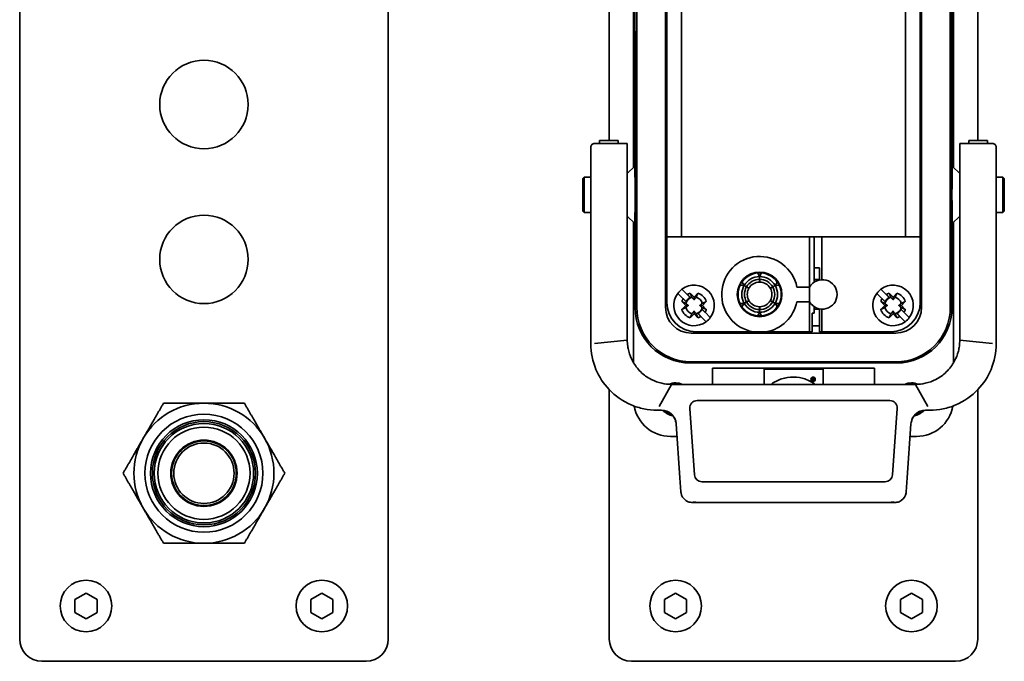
# Model space of a CAD drawing. Header units: millimetres. Extents: x 0 to 5940, y 0 to 4200.
# Tile 22 of 26: x 4699 to 4832, y 2491 to 2578. Entities that reach past the tile are written whole.
import ezdxf

# ---------------------------------------------------------------- set-up
doc = ezdxf.new("R2010")
doc.units = ezdxf.units.MM
doc.header["$LTSCALE"] = 10
doc.layers.add('Spigoli visibili(ISO)', color=7, linetype='Continuous', lineweight=35)

msp = doc.modelspace()

# ---------------------------------------------------------------- linework, layer by layer
at = {"layer": 'Spigoli visibili(ISO)'}
for p, q in [((4698.606, 2493.822), (4698.606, 2632.822)), ((4748.606, 2632.822), (4748.606, 2493.822)), ((4782.331, 2616.822), (4782.331, 2538.822)), ((4786.231, 2616.822), (4786.231, 2538.822)), ((4820.981, 2538.822), (4820.981, 2616.822)), ((4824.881, 2538.822), (4824.881, 2616.822)), ((4825.106, 2616.872), (4825.106, 2538.773)), ((4786.406, 2607.272), (4786.406, 2548.372)), ((4788.406, 2607.272), (4788.406, 2548.372)), ((4818.806, 2548.372), (4818.806, 2607.272)), ((4820.806, 2607.272), (4820.806, 2548.372)), ((4781.906, 2557.819), (4781.906, 2597.826)), ((4825.306, 2597.826), (4825.306, 2557.819)), ((4778.606, 2561.448), (4778.606, 2594.196)), ((4828.606, 2594.196), (4828.606, 2561.448)), ((4782.052, 2579.447), (4782.052, 2576.197)), ((4782.052, 2576.197), (4782.106, 2576.197)), ((4782.106, 2576.197), (4782.106, 2538.773)), ((4782.106, 2576.197), (4782.331, 2576.197)), ((4777.299, 2561.448), (4777.299, 2561.444)), ((4779.799, 2561.448), (4777.299, 2561.448)), ((4777.299, 2561.444), (4777.299, 2561.127)), ((4777.299, 2561.127), (4777.299, 2561.036)), ((4779.799, 2561.448), (4779.799, 2561.444)), ((4779.799, 2561.444), (4779.799, 2561.127)), ((4779.799, 2561.127), (4779.799, 2561.036)), ((4827.41, 2561.448), (4827.41, 2561.444)), ((4829.91, 2561.448), (4827.41, 2561.448)), ((4827.41, 2561.444), (4827.41, 2561.127)), ((4827.41, 2561.127), (4827.41, 2561.036)), ((4829.91, 2561.448), (4829.91, 2561.444)), ((4829.91, 2561.444), (4829.91, 2561.127)), ((4829.91, 2561.127), (4829.91, 2561.036)), ((4776.106, 2558.072), (4776.106, 2560.536)), ((4776.606, 2561.036), (4781.049, 2561.036)), ((4781.049, 2558.072), (4781.049, 2561.036)), ((4826.163, 2561.036), (4830.606, 2561.036)), ((4826.163, 2561.036), (4826.163, 2558.072)), ((4831.106, 2560.536), (4831.106, 2558.072)), ((4776.106, 2558.072), (4776.106, 2551.478)), ((4781.049, 2558.072), (4781.049, 2551.478)), ((4781.049, 2556.962), (4782.059, 2557.972)), ((4826.163, 2556.962), (4825.153, 2557.972)), ((4826.163, 2551.478), (4826.163, 2558.072)), ((4831.106, 2551.478), (4831.106, 2558.072)), ((4775.006, 2556.272), (4775.206, 2556.472)), ((4775.006, 2556.272), (4775.006, 2551.872)), ((4775.206, 2556.472), (4775.206, 2551.672)), ((4776.106, 2556.472), (4775.206, 2556.472)), ((4832.006, 2556.472), (4831.106, 2556.472)), ((4832.006, 2556.472), (4832.006, 2551.672)), ((4832.206, 2556.272), (4832.006, 2556.472)), ((4832.206, 2556.272), (4832.206, 2551.872)), ((4775.006, 2551.872), (4775.206, 2551.672)), ((4832.206, 2551.872), (4832.006, 2551.672)), ((4776.106, 2551.672), (4775.206, 2551.672)), ((4776.106, 2550.789), (4776.106, 2551.478)), ((4776.106, 2550.789), (4776.106, 2534.067)), ((4781.049, 2550.651), (4781.049, 2551.478)), ((4781.049, 2551.182), (4782.059, 2550.172)), ((4781.049, 2550.651), (4781.049, 2534.372)), ((4826.163, 2551.182), (4825.153, 2550.172)), ((4826.163, 2551.478), (4826.163, 2550.651)), ((4826.163, 2534.372), (4826.163, 2550.651)), ((4832.006, 2551.672), (4831.106, 2551.672)), ((4831.106, 2551.478), (4831.106, 2550.789)), ((4831.106, 2534.067), (4831.106, 2550.789)), ((4781.906, 2538.308), (4781.906, 2550.326)), ((4825.306, 2550.326), (4825.306, 2538.308)), ((4805.785, 2548.372), (4786.406, 2548.372)), ((4786.406, 2539.497), (4786.406, 2548.372)), ((4805.785, 2541.572), (4805.785, 2548.372)), ((4806.397, 2548.372), (4805.785, 2548.372)), ((4806.397, 2548.372), (4806.406, 2548.372)), ((4806.406, 2542.235), (4806.406, 2548.372)), ((4806.643, 2548.372), (4806.406, 2548.372)), ((4807.442, 2548.372), (4806.643, 2548.372)), ((4807.442, 2542.571), (4807.442, 2548.372)), ((4820.806, 2548.372), (4807.442, 2548.372)), ((4820.806, 2539.497), (4820.806, 2548.372)), ((4806.643, 2544.172), (4806.406, 2544.172)), ((4807.143, 2544.172), (4806.643, 2544.172)), ((4807.143, 2544.172), (4807.143, 2542.537)), ((4799.005, 2542.623), (4799.006, 2542.997)), ((4799.006, 2542.997), (4799.007, 2542.623)), ((4807.143, 2542.572), (4806.406, 2542.572)), ((4788.465, 2541.279), (4789.184, 2540.56)), ((4796.906, 2541.785), (4797.231, 2541.598)), ((4797.23, 2541.597), (4796.906, 2541.785)), ((4801.106, 2541.785), (4800.782, 2541.597)), ((4800.782, 2541.598), (4801.106, 2541.785)), ((4804.535, 2541.572), (4804.058, 2541.572)), ((4805.785, 2541.572), (4804.535, 2541.572)), ((4805.785, 2541.572), (4805.785, 2539.572)), ((4815.465, 2541.279), (4816.184, 2540.56)), ((4788.619, 2539.994), (4787.899, 2540.713)), ((4789.571, 2540.739), (4790.106, 2540.204)), ((4790.106, 2540.204), (4790.641, 2540.739)), ((4790.106, 2540.204), (4790.106, 2539.854)), ((4815.619, 2539.994), (4814.899, 2540.713)), ((4816.571, 2540.739), (4817.106, 2540.204)), ((4817.106, 2540.204), (4817.641, 2540.739)), ((4817.106, 2540.204), (4817.106, 2539.854)), ((4788.975, 2539.072), (4788.44, 2539.607)), ((4788.44, 2538.537), (4788.975, 2539.072)), ((4789.325, 2539.072), (4788.975, 2539.072)), ((4790.888, 2539.072), (4791.238, 2539.072)), ((4791.772, 2539.607), (4791.238, 2539.072)), ((4791.238, 2539.072), (4791.772, 2538.537)), ((4796.906, 2539.36), (4797.23, 2539.548)), ((4797.231, 2539.547), (4796.906, 2539.36)), ((4799.006, 2538.147), (4799.005, 2538.522)), ((4799.007, 2538.522), (4799.006, 2538.147)), ((4800.782, 2539.548), (4801.106, 2539.36)), ((4801.106, 2539.36), (4800.782, 2539.547)), ((4804.535, 2539.572), (4804.058, 2539.572)), ((4805.785, 2539.572), (4804.535, 2539.572)), ((4805.785, 2535.497), (4805.785, 2539.572)), ((4806.406, 2538.022), (4806.406, 2538.909)), ((4807.143, 2538.572), (4806.406, 2538.572)), ((4807.143, 2538.608), (4807.143, 2535.497)), ((4807.442, 2535.497), (4807.442, 2538.574)), ((4815.975, 2539.072), (4815.44, 2539.607)), ((4815.44, 2538.537), (4815.975, 2539.072)), ((4816.325, 2539.072), (4815.975, 2539.072)), ((4817.888, 2539.072), (4818.238, 2539.072)), ((4818.772, 2539.607), (4818.238, 2539.072)), ((4818.238, 2539.072), (4818.772, 2538.537)), ((4781.906, 2538.308), (4781.906, 2538.3)), ((4781.906, 2533.328), (4781.906, 2538.3)), ((4790.106, 2537.941), (4789.571, 2537.406)), ((4790.106, 2537.941), (4790.106, 2538.291)), ((4790.641, 2537.406), (4790.106, 2537.941)), ((4791.747, 2536.866), (4791.028, 2537.585)), ((4791.594, 2538.151), (4792.313, 2537.431)), ((4806.156, 2535.497), (4806.156, 2538.022)), ((4806.397, 2538.022), (4806.156, 2538.022)), ((4806.397, 2538.022), (4806.406, 2538.022)), ((4817.106, 2537.941), (4816.571, 2537.406)), ((4817.106, 2537.941), (4817.106, 2538.291)), ((4817.641, 2537.406), (4817.106, 2537.941)), ((4818.747, 2536.866), (4818.028, 2537.585)), ((4818.594, 2538.151), (4819.313, 2537.431)), ((4825.306, 2538.3), (4825.306, 2538.308)), ((4825.306, 2538.3), (4825.306, 2533.328)), ((4807.143, 2536.322), (4806.156, 2536.322)), ((4789.731, 2535.322), (4817.481, 2535.322)), ((4790.406, 2535.497), (4798.13, 2535.497)), ((4798.13, 2535.497), (4799.882, 2535.497)), ((4799.882, 2535.497), (4805.785, 2535.497)), ((4805.785, 2535.497), (4806.156, 2535.497)), ((4807.143, 2535.497), (4807.442, 2535.497)), ((4807.442, 2535.497), (4816.806, 2535.497)), ((4776.106, 2534.067), (4776.106, 2533.872)), ((4781.049, 2534.372), (4776.606, 2533.923)), ((4781.906, 2531.451), (4781.906, 2533.328)), ((4825.306, 2533.328), (4825.306, 2531.451)), ((4830.606, 2533.923), (4826.163, 2534.372)), ((4831.106, 2533.872), (4831.106, 2534.067)), ((4781.906, 2531.282), (4781.906, 2531.451)), ((4789.604, 2531.272), (4817.608, 2531.272)), ((4789.731, 2531.422), (4817.481, 2531.422)), ((4792.606, 2530.591), (4792.606, 2528.372)), ((4814.606, 2530.591), (4792.606, 2530.591)), ((4799.606, 2530.422), (4799.606, 2528.372)), ((4807.606, 2530.422), (4799.606, 2530.422)), ((4807.606, 2528.372), (4807.606, 2530.422)), ((4814.606, 2530.591), (4814.606, 2528.372)), ((4825.306, 2531.451), (4825.306, 2531.282)), ((4806.286, 2529.2), (4806.162, 2529.2)), ((4806.162, 2529.2), (4806.162, 2528.931)), ((4806.228, 2529.151), (4806.228, 2529.084)), ((4806.262, 2529.151), (4806.228, 2529.151)), ((4806.228, 2529.084), (4806.262, 2529.084)), ((4778.606, 2528.321), (4778.606, 2528.321)), ((4787.049, 2528.372), (4785.382, 2525.37)), ((4820.163, 2528.372), (4787.049, 2528.372)), ((4800.555, 2528.374), (4800.555, 2528.372)), ((4806.162, 2528.931), (4806.228, 2528.931)), ((4806.228, 2528.931), (4806.228, 2529.032)), ((4806.228, 2529.032), (4806.315, 2528.931)), ((4806.387, 2528.931), (4806.302, 2529.036)), ((4806.315, 2528.931), (4806.387, 2528.931)), ((4806.556, 2528.372), (4806.556, 2528.374)), ((4820.163, 2528.372), (4821.829, 2525.372)), ((4828.606, 2528.321), (4828.606, 2528.321)), ((4778.606, 2493.822), (4778.606, 2527.647)), ((4828.606, 2527.647), (4828.606, 2493.822)), ((4790.17, 2516.103), (4789.541, 2525.103)), ((4816.674, 2526.172), (4790.538, 2526.172)), ((4817.042, 2516.103), (4817.672, 2525.103)), ((4785.376, 2524.872), (4785.106, 2524.872)), ((4785.687, 2524.872), (4785.376, 2524.872)), ((4821.525, 2524.872), (4821.836, 2524.872)), ((4821.836, 2524.872), (4822.106, 2524.872)), ((4787.682, 2523.012), (4788.194, 2515.696)), ((4819.019, 2515.696), (4819.53, 2523.012)), ((4787.8, 2521.322), (4786.906, 2521.322)), ((4820.306, 2521.322), (4819.412, 2521.322)), ((4788.194, 2515.696), (4788.325, 2513.822)), ((4818.888, 2513.822), (4819.019, 2515.696)), ((4791.168, 2515.172), (4816.045, 2515.172)), ((4789.77, 2512.372), (4817.442, 2512.372)), ((4706.106, 2499.188), (4707.606, 2500.054)), ((4707.606, 2500.054), (4709.106, 2499.188)), ((4738.106, 2499.188), (4739.606, 2500.054)), ((4739.606, 2500.054), (4741.106, 2499.188)), ((4786.106, 2499.188), (4787.606, 2500.054)), ((4787.606, 2500.054), (4789.106, 2499.188)), ((4818.106, 2499.188), (4819.606, 2500.054)), ((4819.606, 2500.054), (4821.106, 2499.188)), ((4706.106, 2497.456), (4706.106, 2499.188)), ((4709.106, 2499.188), (4709.106, 2497.456)), ((4738.106, 2497.456), (4738.106, 2499.188)), ((4741.106, 2499.188), (4741.106, 2497.456)), ((4786.106, 2497.456), (4786.106, 2499.188)), ((4789.106, 2499.188), (4789.106, 2497.456)), ((4818.106, 2497.456), (4818.106, 2499.188)), ((4821.106, 2499.188), (4821.106, 2497.456)), ((4707.606, 2496.59), (4706.106, 2497.456)), ((4709.106, 2497.456), (4707.606, 2496.59)), ((4739.606, 2496.59), (4738.106, 2497.456)), ((4741.106, 2497.456), (4739.606, 2496.59)), ((4787.606, 2496.59), (4786.106, 2497.456)), ((4789.106, 2497.456), (4787.606, 2496.59)), ((4819.606, 2496.59), (4818.106, 2497.456)), ((4821.106, 2497.456), (4819.606, 2496.59)), ((4745.606, 2490.822), (4701.606, 2490.822)), ((4825.606, 2490.822), (4781.606, 2490.822))]:
    msp.add_line(p, q, dxfattribs=at)
for centre, radius in [((4723.606, 2566.322), 6), ((4723.606, 2545.322), 6), ((4799.006, 2540.572), 3.025), ((4806.268, 2529.063), 0.294), ((4806.268, 2529.066), 0.21), ((4723.606, 2516.322), 8), ((4723.606, 2516.322), 7.25), ((4723.606, 2516.322), 7), ((4723.606, 2516.322), 6.746), ((4723.606, 2516.322), 6.255), ((4723.606, 2516.322), 4.5), ((4723.606, 2516.322), 4.389), ((4723.606, 2516.322), 4.1), ((4707.606, 2498.322), 3.5), ((4739.606, 2498.322), 3.5), ((4787.606, 2498.322), 3.5), ((4819.606, 2498.322), 3.5)]:
    msp.add_circle(centre, radius, dxfattribs=at)
for centre, radius, start, end in [((4799.006, 2540.572), 5.15, 11.19652, 260.20976), ((4799.006, 2540.572), 2.925, 94.90306, 145.09694), ((4799.006, 2540.572), 2.425, 90.00683, 149.99317), ((4799.006, 2540.572), 2.05, 90.02019, 149.97981), ((4799.006, 2540.572), 2.925, 85.09694, 94.90306), ((4799.006, 2540.572), 2.425, 30.00683, 89.99317), ((4799.006, 2540.572), 2.125, 89.98285, 90.01715), ((4799.006, 2540.572), 2.05, 30.02019, 89.97981), ((4799.006, 2540.572), 2.925, 34.90306, 85.09694), ((4807.517, 2540.572), 2, 210, 150), ((4790.106, 2539.072), 2.75, 126.6364, 143.3636), ((4790.106, 2539.072), 2.75, 323.3636, 126.6364), ((4799.006, 2540.572), 2.925, 154.90306, 205.09694), ((4799.006, 2540.572), 2.925, 145.09694, 154.90306), ((4799.006, 2540.572), 2.425, 150.00683, 209.99317), ((4799.006, 2540.572), 2.05, 150.02019, 209.97981), ((4799.006, 2540.572), 2.125, 149.98285, 150.01715), ((4799.006, 2540.572), 1.677, 150.86826, 209.13174), ((4799.006, 2540.572), 1.677, 90.86826, 149.13174), ((4799.006, 2540.572), 1.677, 30.86826, 89.13174), ((4799.006, 2540.572), 1.677, 330.86826, 29.13174), ((4799.006, 2540.572), 2.05, 330.02019, 29.97981), ((4799.006, 2540.572), 2.125, 29.98285, 30.01715), ((4799.006, 2540.572), 2.425, 330.00683, 29.99317), ((4799.006, 2540.572), 2.925, 25.09694, 34.90306), ((4799.006, 2540.572), 2.925, 334.90306, 25.09694), ((4817.106, 2539.072), 2.75, 126.6364, 143.3636), ((4817.106, 2539.072), 2.75, 323.3636, 126.6364), ((4790.106, 2539.072), 2.75, 143.3636, 306.6364), ((4790.106, 2539.072), 1.75, 148.21298, 162.20289), ((4790.106, 2539.072), 1.147, 104.23528, 165.76472), ((4790.106, 2539.072), 1.202, 115.55508, 154.44492), ((4790.106, 2539.072), 1.75, 107.79711, 121.78702), ((4790.106, 2539.072), 1.147, 14.23528, 75.76472), ((4790.106, 2539.072), 1.75, 17.79711, 72.20289), ((4817.106, 2539.072), 2.75, 143.3636, 306.6364), ((4817.106, 2539.072), 1.75, 148.21298, 162.20289), ((4817.106, 2539.072), 1.147, 104.23528, 165.76472), ((4817.106, 2539.072), 1.202, 115.55508, 154.44492), ((4817.106, 2539.072), 1.75, 107.79711, 121.78702), ((4817.106, 2539.072), 1.147, 14.23528, 75.76472), ((4817.106, 2539.072), 1.75, 17.79711, 72.20289), ((4789.731, 2538.822), 7.4, 180, 270), ((4789.731, 2538.822), 3.5, 180, 270), ((4790.406, 2539.497), 4, 180, 270), ((4790.106, 2539.072), 1.75, 197.79711, 252.20289), ((4790.106, 2539.072), 1.147, 194.23528, 255.76472), ((4790.106, 2539.072), 1.147, 284.23528, 345.76472), ((4790.106, 2539.072), 1.202, 295.55508, 334.44492), ((4790.106, 2539.072), 1.75, 328.21298, 342.20289), ((4799.006, 2540.572), 2.925, 205.09694, 214.90306), ((4799.006, 2540.572), 2.925, 214.90306, 265.09694), ((4799.006, 2540.572), 2.425, 210.00683, 269.99317), ((4799.006, 2540.572), 2.125, 209.98285, 210.01715), ((4799.006, 2540.572), 2.05, 210.02019, 269.97981), ((4799.006, 2540.572), 1.677, 210.86826, 269.13174), ((4799.006, 2540.572), 2.425, 270.00683, 329.99317), ((4799.006, 2540.572), 2.125, 269.98285, 270.01715), ((4799.006, 2540.572), 2.05, 270.02019, 329.97981), ((4799.006, 2540.572), 1.677, 270.86826, 329.13174), ((4799.006, 2540.572), 2.925, 274.90306, 325.09694), ((4799.006, 2540.572), 5.15, 279.79024, 348.80348), ((4799.006, 2540.572), 2.125, 329.98285, 330.01715), ((4799.006, 2540.572), 2.925, 325.09694, 334.90306), ((4817.106, 2539.072), 1.75, 197.79711, 252.20289), ((4817.106, 2539.072), 1.147, 194.23528, 255.76472), ((4816.806, 2539.497), 4, 270, 0), ((4817.106, 2539.072), 1.147, 284.23528, 345.76472), ((4817.481, 2538.822), 7.4, 270, 0), ((4817.481, 2538.822), 3.5, 270, 0), ((4817.106, 2539.072), 1.202, 295.55508, 334.44492), ((4817.106, 2539.072), 1.75, 328.21298, 342.20289), ((4790.106, 2539.072), 1.75, 287.79711, 301.78702), ((4790.106, 2539.072), 2.75, 306.6364, 323.3636), ((4799.006, 2540.572), 2.925, 265.09694, 274.90306), ((4817.106, 2539.072), 1.75, 287.79711, 301.78702), ((4817.106, 2539.072), 2.75, 306.6364, 323.3636), ((4803.606, 2535.234), 1.59, 170.44732, 176.79779), ((4803.606, 2535.234), 1.59, 3.20221, 9.55268), ((4806.262, 2529.117), 0.0334, 270, 90), ((4806.286, 2529.117), 0.0824, 281.62632, 90), ((4787.606, 2526.322), 2.25, 65.65935, 113.70939), ((4787.606, 2526.322), 2.15, 72.4565, 107.48489), ((4819.606, 2526.322), 2.25, 66.29061, 114.34065), ((4819.606, 2526.322), 2.15, 72.51511, 107.5435), ((4723.606, 2516.322), 9.5, 90, 150), ((4723.606, 2516.322), 9.5, 30, 90), ((4786.906, 2526.322), 5, 190.27583, 270), ((4790.538, 2525.172), 1, 90, 184), ((4816.674, 2525.172), 1, 356, 90), ((4820.306, 2526.322), 5, 270, 349.72417), ((4785.687, 2522.872), 2, 4, 90), ((4787.606, 2526.322), 2.25, 220.48628, 260.53184), ((4787.606, 2526.322), 2.15, 223.61836, 257.22616), ((4787.606, 2526.322), 2.15, 257.73578, 258.2058), ((4787.606, 2526.322), 2.25, 261.05768, 261.33787), ((4821.525, 2522.872), 2, 90, 176), ((4819.606, 2526.322), 2.25, 278.66213, 278.94056), ((4819.606, 2526.322), 2.25, 279.48127, 319.51372), ((4819.606, 2526.322), 2.15, 281.7942, 282.26068), ((4819.606, 2526.322), 2.15, 282.80801, 316.38164), ((4723.606, 2516.322), 9.5, 150, 210), ((4723.606, 2516.322), 9.5, 330, 30), ((4791.168, 2516.172), 1, 184, 270), ((4816.045, 2516.172), 1, 270, 356), ((4816.108, 2514.016), 2.786, 352.87018, 355.99975), ((4723.606, 2516.322), 9.5, 210, 270), ((4723.606, 2516.322), 9.5, 270, 330), ((4701.606, 2493.822), 3, 180, 270), ((4745.606, 2493.822), 3, 270, 0), ((4781.606, 2493.822), 3, 180, 270), ((4825.606, 2493.822), 3, 270, 0)]:
    msp.add_arc(centre, radius, start, end, dxfattribs=at)
for centre, major_axis, ratio, start_param, end_param in [((4782.06, 2554.072), (0, 3.9), 0.0112683, 3.1303248, 6.2944532), ((4825.152, 2554.072), (0, 3.9), 0.0112683, 6.2719175, 9.4360458), ((4787.257, 2543.248), (1.035, 1.087), 0.9993472, 3.1501408, 3.299976), ((4819.956, 2543.248), (1.035, -1.087), 0.9993472, 6.124802, 6.2746372), ((4789.607, 2538.775), (-2.966, -6.892), 0.9995939, 5.1188814, 6.6893827), ((4817.606, 2538.775), (-2.966, 6.892), 0.9995939, 2.7353952, 4.3058966), ((4795.032, 2536.123), (1.061, 1.061), 0.999315, 2.7858472, 2.9185772), ((4812.181, 2536.123), (1.061, -1.061), 0.999315, 0.2230155, 0.3557454), ((4790.32, 2513.961), (-0.165, 2.354), 0.8474665, 1.5707963, 1.6354147), ((4790.325, 2513.879), (-2.001, 0), 0.8474665, 0.1238098, 0.8480621), ((4816.887, 2513.879), (2.001, 0), 0.8474665, 5.4351232, 6.1594387)]:
    msp.add_ellipse(centre, major_axis=major_axis, ratio=ratio, start_param=start_param, end_param=end_param, dxfattribs=at)
for points, knots in [([(4776.606, 2561.036), (4776.541, 2561.036), (4776.477, 2561.024), (4776.357, 2560.974), (4776.302, 2560.938), (4776.209, 2560.847), (4776.172, 2560.793), (4776.12, 2560.672), (4776.107, 2560.607), (4776.106, 2560.539), (4776.106, 2560.538), (4776.106, 2560.536)], [-0.078506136, -0.078506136, -0.078506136, -0.078506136, -0.059026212, -0.059026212, -0.039516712, -0.039516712, -0.019945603, -0.019945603, 0, 0, 0.000420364, 0.000420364, 0.000420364, 0.000420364]), ([(4831.106, 2560.536), (4831.106, 2560.538), (4831.106, 2560.539), (4831.106, 2560.607), (4831.092, 2560.672), (4831.04, 2560.793), (4831.003, 2560.847), (4830.91, 2560.938), (4830.856, 2560.974), (4830.735, 2561.024), (4830.671, 2561.036), (4830.606, 2561.036)], [-0.000420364, -0.000420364, -0.000420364, -0.000420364, 0, 0, 0.019945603, 0.019945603, 0.039516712, 0.039516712, 0.059026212, 0.059026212, 0.078506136, 0.078506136, 0.078506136, 0.078506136]), ([(4799.006, 2542.997), (4798.969, 2543.071), (4798.932, 2543.145), (4798.895, 2543.217), (4798.849, 2543.308), (4798.802, 2543.398), (4798.756, 2543.487)], [0, 0, 0, 0, 0.4448267, 0.4448267, 0.4448267, 1, 1, 1, 1]), ([(4798.981, 2542.249), (4798.985, 2542.249), (4798.991, 2542.296), (4798.999, 2542.429), (4799.002, 2542.521), (4799.005, 2542.623)], [0.47400101, 0.47400101, 0.47400101, 0.47400101, 0.53327046, 0.53327046, 0.57885978, 0.57885978, 0.57885978, 0.57885978]), ([(4799.256, 2543.487), (4799.211, 2543.401), (4799.167, 2543.314), (4799.122, 2543.227), (4799.084, 2543.151), (4799.045, 2543.075), (4799.006, 2542.997)], [0, 0, 0, 0, 0.5365514, 0.5365514, 0.5365514, 1, 1, 1, 1]), ([(4799.007, 2542.623), (4799.01, 2542.521), (4799.013, 2542.429), (4799.021, 2542.296), (4799.027, 2542.249), (4799.032, 2542.249)], [0.36911995, 0.36911995, 0.36911995, 0.36911995, 0.41470927, 0.41470927, 0.47397872, 0.47397872, 0.47397872, 0.47397872]), ([(4796.906, 2541.785), (4796.823, 2541.79), (4796.741, 2541.794), (4796.66, 2541.798), (4796.558, 2541.804), (4796.457, 2541.809), (4796.357, 2541.813)], [0, 0, 0, 0, 0.4448267, 0.4448267, 0.4448267, 1, 1, 1, 1]), ([(4796.607, 2542.246), (4796.659, 2542.164), (4796.712, 2542.082), (4796.766, 2542), (4796.812, 2541.929), (4796.859, 2541.857), (4796.906, 2541.785)], [0, 0, 0, 0, 0.5365514, 0.5365514, 0.5365514, 1, 1, 1, 1]), ([(4797.541, 2541.389), (4797.543, 2541.393), (4797.506, 2541.421), (4797.394, 2541.495), (4797.317, 2541.543), (4797.23, 2541.597)], [0.47400101, 0.47400101, 0.47400101, 0.47400101, 0.53327046, 0.53327046, 0.57885978, 0.57885978, 0.57885978, 0.57885978]), ([(4797.231, 2541.598), (4797.321, 2541.55), (4797.401, 2541.507), (4797.521, 2541.447), (4797.564, 2541.429), (4797.567, 2541.433)], [0.36911995, 0.36911995, 0.36911995, 0.36911995, 0.41470927, 0.41470927, 0.47397872, 0.47397872, 0.47397872, 0.47397872]), ([(4800.446, 2541.433), (4800.448, 2541.429), (4800.491, 2541.447), (4800.611, 2541.507), (4800.692, 2541.55), (4800.782, 2541.598)], [0.47400101, 0.47400101, 0.47400101, 0.47400101, 0.53327046, 0.53327046, 0.57885978, 0.57885978, 0.57885978, 0.57885978]), ([(4800.782, 2541.597), (4800.695, 2541.543), (4800.618, 2541.495), (4800.506, 2541.421), (4800.469, 2541.393), (4800.471, 2541.389)], [0.36911995, 0.36911995, 0.36911995, 0.36911995, 0.41470927, 0.41470927, 0.47397872, 0.47397872, 0.47397872, 0.47397872]), ([(4801.106, 2541.785), (4801.152, 2541.854), (4801.197, 2541.923), (4801.241, 2541.991), (4801.297, 2542.077), (4801.351, 2542.162), (4801.405, 2542.246)], [0, 0, 0, 0, 0.4448267, 0.4448267, 0.4448267, 1, 1, 1, 1]), ([(4801.655, 2541.813), (4801.558, 2541.809), (4801.461, 2541.804), (4801.363, 2541.799), (4801.278, 2541.795), (4801.193, 2541.79), (4801.106, 2541.785)], [0, 0, 0, 0, 0.5365514, 0.5365514, 0.5365514, 1, 1, 1, 1]), ([(4797.23, 2539.548), (4797.317, 2539.601), (4797.394, 2539.65), (4797.506, 2539.724), (4797.543, 2539.752), (4797.541, 2539.756)], [0.36911995, 0.36911995, 0.36911995, 0.36911995, 0.41470927, 0.41470927, 0.47397872, 0.47397872, 0.47397872, 0.47397872]), ([(4800.471, 2539.756), (4800.469, 2539.752), (4800.506, 2539.724), (4800.618, 2539.65), (4800.695, 2539.601), (4800.782, 2539.548)], [0.47400101, 0.47400101, 0.47400101, 0.47400101, 0.53327046, 0.53327046, 0.57885978, 0.57885978, 0.57885978, 0.57885978]), ([(4796.357, 2539.332), (4796.454, 2539.336), (4796.551, 2539.341), (4796.65, 2539.346), (4796.734, 2539.35), (4796.82, 2539.355), (4796.906, 2539.36)], [0, 0, 0, 0, 0.5365514, 0.5365514, 0.5365514, 1, 1, 1, 1]), ([(4796.906, 2539.36), (4796.86, 2539.29), (4796.816, 2539.222), (4796.771, 2539.153), (4796.716, 2539.068), (4796.661, 2538.983), (4796.607, 2538.899)], [0, 0, 0, 0, 0.4448267, 0.4448267, 0.4448267, 1, 1, 1, 1]), ([(4797.567, 2539.712), (4797.564, 2539.716), (4797.521, 2539.698), (4797.401, 2539.637), (4797.321, 2539.595), (4797.231, 2539.547)], [0.47400101, 0.47400101, 0.47400101, 0.47400101, 0.53327046, 0.53327046, 0.57885978, 0.57885978, 0.57885978, 0.57885978]), ([(4799.005, 2538.522), (4799.002, 2538.624), (4798.999, 2538.715), (4798.991, 2538.849), (4798.985, 2538.895), (4798.981, 2538.895)], [0.36911995, 0.36911995, 0.36911995, 0.36911995, 0.41470927, 0.41470927, 0.47397872, 0.47397872, 0.47397872, 0.47397872]), ([(4799.032, 2538.895), (4799.027, 2538.895), (4799.021, 2538.849), (4799.013, 2538.715), (4799.01, 2538.624), (4799.007, 2538.522)], [0.47400101, 0.47400101, 0.47400101, 0.47400101, 0.53327046, 0.53327046, 0.57885978, 0.57885978, 0.57885978, 0.57885978]), ([(4800.782, 2539.547), (4800.692, 2539.595), (4800.611, 2539.637), (4800.491, 2539.698), (4800.448, 2539.716), (4800.446, 2539.712)], [0.36911995, 0.36911995, 0.36911995, 0.36911995, 0.41470927, 0.41470927, 0.47397872, 0.47397872, 0.47397872, 0.47397872]), ([(4801.405, 2538.899), (4801.353, 2538.98), (4801.3, 2539.062), (4801.247, 2539.145), (4801.201, 2539.216), (4801.154, 2539.288), (4801.106, 2539.36)], [0, 0, 0, 0, 0.5365514, 0.5365514, 0.5365514, 1, 1, 1, 1]), ([(4801.106, 2539.36), (4801.189, 2539.355), (4801.271, 2539.351), (4801.353, 2539.346), (4801.454, 2539.341), (4801.555, 2539.336), (4801.655, 2539.332)], [0, 0, 0, 0, 0.4448267, 0.4448267, 0.4448267, 1, 1, 1, 1]), ([(4798.756, 2537.658), (4798.801, 2537.744), (4798.845, 2537.831), (4798.89, 2537.918), (4798.929, 2537.994), (4798.967, 2538.07), (4799.006, 2538.147)], [0, 0, 0, 0, 0.5365514, 0.5365514, 0.5365514, 1, 1, 1, 1]), ([(4799.006, 2538.147), (4799.043, 2538.073), (4799.08, 2538), (4799.118, 2537.927), (4799.164, 2537.837), (4799.21, 2537.747), (4799.256, 2537.658)], [0, 0, 0, 0, 0.4448267, 0.4448267, 0.4448267, 1, 1, 1, 1]), ([(4776.106, 2533.872), (4776.106, 2532.687), (4776.342, 2531.503), (4777.22, 2529.402), (4777.824, 2528.47), (4779.42, 2526.791), (4780.445, 2526.075), (4782.134, 2525.356), (4782.713, 2525.175), (4783.897, 2524.934), (4784.502, 2524.872), (4785.106, 2524.872)], [0, 0, 0, 0, 0.2568828, 0.2568828, 0.4909644, 0.4909644, 0.7487829, 0.7487829, 0.8744781, 0.8744781, 1, 1, 1, 1]), ([(4787.049, 2528.372), (4786.609, 2528.372), (4786.17, 2528.421), (4785.233, 2528.63), (4784.744, 2528.809), (4783.764, 2529.317), (4783.289, 2529.661), (4782.439, 2530.485), (4782.075, 2530.965), (4781.544, 2531.932), (4781.36, 2532.403), (4781.18, 2533.107), (4781.136, 2533.331), (4781.068, 2533.826), (4781.049, 2534.098), (4781.049, 2534.372)], [0, 0, 0, 0, 0.13332561, 0.13332561, 0.29125749, 0.29125749, 0.4715118, 0.4715118, 0.66062426, 0.66062426, 0.82389335, 0.82389335, 0.89859802, 0.89859802, 0.98733614, 0.98733614, 0.98733614, 0.98733614]), ([(4826.163, 2534.372), (4826.163, 2534.098), (4826.144, 2533.826), (4826.076, 2533.331), (4826.032, 2533.107), (4825.852, 2532.403), (4825.668, 2531.932), (4825.137, 2530.965), (4824.773, 2530.485), (4823.923, 2529.661), (4823.448, 2529.317), (4822.468, 2528.809), (4821.98, 2528.63), (4821.043, 2528.421), (4820.604, 2528.372), (4820.163, 2528.372)], [-0.98733614, -0.98733614, -0.98733614, -0.98733614, -0.89859802, -0.89859802, -0.82389335, -0.82389335, -0.66062426, -0.66062426, -0.4715118, -0.4715118, -0.29125749, -0.29125749, -0.13332561, -0.13332561, 0, 0, 0, 0]), ([(4822.106, 2524.872), (4822.711, 2524.872), (4823.315, 2524.934), (4824.499, 2525.175), (4825.078, 2525.356), (4826.767, 2526.075), (4827.792, 2526.791), (4829.388, 2528.47), (4829.993, 2529.402), (4830.87, 2531.503), (4831.106, 2532.687), (4831.106, 2533.872)], [0, 0, 0, 0, 0.1255219, 0.1255219, 0.2512171, 0.2512171, 0.5090356, 0.5090356, 0.7431172, 0.7431172, 1, 1, 1, 1]), ([(4806.556, 2528.374), (4806.355, 2528.527), (4805.901, 2528.814), (4805.171, 2529.119), (4804.129, 2529.381), (4802.788, 2529.393), (4801.621, 2529.021), (4800.903, 2528.624), (4800.669, 2528.464), (4800.555, 2528.374)], [0, 0, 0, 0, 0.1177399, 0.25, 0.3677399, 0.6177399, 0.8677399, 0.9322917, 1, 1, 1, 1]), ([(4787.689, 2522.909), (4787.684, 2522.99), (4787.673, 2523.071), (4787.632, 2523.309), (4787.588, 2523.465), (4787.439, 2523.822), (4787.314, 2524.019), (4787.02, 2524.351), (4786.852, 2524.493), (4786.597, 2524.649), (4786.523, 2524.688), (4786.446, 2524.723)], [0, 0, 0, 0, 0.02440749, 0.02440749, 0.07305984, 0.07305984, 0.14137116, 0.14137116, 0.20593883, 0.20593883, 0.23112923, 0.23112923, 0.23112923, 0.23112923]), ([(4820.842, 2524.752), (4820.725, 2524.705), (4820.611, 2524.646), (4820.341, 2524.473), (4820.192, 2524.346), (4819.911, 2524.036), (4819.784, 2523.841), (4819.613, 2523.445), (4819.562, 2523.242), (4819.531, 2522.994), (4819.526, 2522.952), (4819.523, 2522.909)], [0.11236685, 0.11236685, 0.11236685, 0.11236685, 0.15060419, 0.15060419, 0.20847934, 0.20847934, 0.27626773, 0.27626773, 0.33877409, 0.33877409, 0.35155604, 0.35155604, 0.35155604, 0.35155604]), ([(4789.002, 2512.607), (4789.187, 2512.469), (4789.4, 2512.399), (4789.85, 2512.358), (4790.087, 2512.389), (4790.307, 2512.448)], [-0.14813183, -0.14813183, -0.14813183, -0.14813183, -0.07406592, -0.07406592, 0, 0, 0, 0]), ([(4818.211, 2512.607), (4818.047, 2512.485), (4817.832, 2512.41), (4817.417, 2512.355), (4817.14, 2512.385), (4816.905, 2512.448)], [0.32711254, 0.32711254, 0.32711254, 0.32711254, 0.39247296, 0.39247296, 0.47132649, 0.47132649, 0.47132649, 0.47132649])]:
    msp.add_open_spline(points, degree=3, knots=knots, dxfattribs=at)
for points, weights in [([(4789.022, 2539.591), (4788.858, 2539.755), (4788.619, 2539.994)], [1.11767222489, 1.1148485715, 1.07046502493]), ([(4789.184, 2540.56), (4789.424, 2540.321), (4789.588, 2540.156)], [1.07046502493, 1.11484857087, 1.11767222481]), ([(4789.571, 2540.739), (4789.725, 2540.4), (4789.824, 2540.184)], [1.08563908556, 1.15044811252, 1.1591644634]), ([(4789.824, 2540.184), (4789.992, 2539.985), (4790.106, 2539.854)], [1, 1.17353448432, 1.29997609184]), ([(4790.106, 2539.854), (4790.22, 2539.985), (4790.388, 2540.184)], [1.29997609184, 1.17353448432, 1]), ([(4790.388, 2540.184), (4790.487, 2540.4), (4790.641, 2540.739)], [1.1591644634, 1.15044811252, 1.08563908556]), ([(4816.022, 2539.591), (4815.858, 2539.755), (4815.619, 2539.994)], [1.11767222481, 1.11484857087, 1.07046502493]), ([(4816.184, 2540.56), (4816.424, 2540.321), (4816.588, 2540.156)], [1.07046502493, 1.1148485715, 1.11767222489]), ([(4816.571, 2540.739), (4816.725, 2540.4), (4816.824, 2540.184)], [1.08563908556, 1.15044811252, 1.1591644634]), ([(4816.824, 2540.184), (4816.992, 2539.985), (4817.106, 2539.854)], [1, 1.17353448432, 1.29997609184]), ([(4817.106, 2539.854), (4817.22, 2539.985), (4817.388, 2540.184)], [1.29997609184, 1.17353448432, 1]), ([(4817.388, 2540.184), (4817.487, 2540.4), (4817.641, 2540.739)], [1.1591644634, 1.15044811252, 1.08563908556]), ([(4788.994, 2539.354), (4788.778, 2539.454), (4788.44, 2539.607)], [1.1591644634, 1.15044811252, 1.08563908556]), ([(4788.44, 2538.537), (4788.778, 2538.691), (4788.994, 2538.79)], [1.08563908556, 1.15044811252, 1.1591644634]), ([(4789.325, 2539.072), (4789.193, 2539.186), (4788.994, 2539.354)], [1.29997609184, 1.17353448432, 1]), ([(4788.994, 2538.79), (4789.193, 2538.958), (4789.325, 2539.072)], [1, 1.17353448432, 1.29997609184]), ([(4791.218, 2539.354), (4791.019, 2539.186), (4790.888, 2539.072)], [1, 1.17353448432, 1.29997609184]), ([(4790.888, 2539.072), (4791.019, 2538.958), (4791.218, 2538.79)], [1.29997609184, 1.17353448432, 1]), ([(4791.19, 2538.554), (4791.354, 2538.39), (4791.594, 2538.151)], [1.11767222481, 1.11484857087, 1.07046502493]), ([(4791.772, 2539.607), (4791.434, 2539.454), (4791.218, 2539.354)], [1.08563908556, 1.15044811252, 1.1591644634]), ([(4791.218, 2538.79), (4791.434, 2538.691), (4791.772, 2538.537)], [1.1591644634, 1.15044811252, 1.08563908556]), ([(4815.994, 2539.354), (4815.778, 2539.454), (4815.44, 2539.607)], [1.1591644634, 1.15044811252, 1.08563908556]), ([(4815.44, 2538.537), (4815.778, 2538.691), (4815.994, 2538.79)], [1.08563908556, 1.15044811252, 1.1591644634]), ([(4816.325, 2539.072), (4816.193, 2539.186), (4815.994, 2539.354)], [1.29997609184, 1.17353448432, 1]), ([(4815.994, 2538.79), (4816.193, 2538.958), (4816.325, 2539.072)], [1, 1.17353448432, 1.29997609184]), ([(4818.218, 2539.354), (4818.019, 2539.186), (4817.888, 2539.072)], [1, 1.17353448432, 1.29997609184]), ([(4817.888, 2539.072), (4818.019, 2538.958), (4818.218, 2538.79)], [1.29997609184, 1.17353448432, 1]), ([(4818.19, 2538.554), (4818.354, 2538.39), (4818.594, 2538.151)], [1.11767222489, 1.1148485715, 1.07046502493]), ([(4818.772, 2539.607), (4818.434, 2539.454), (4818.218, 2539.354)], [1.08563908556, 1.15044811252, 1.1591644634]), ([(4818.218, 2538.79), (4818.434, 2538.691), (4818.772, 2538.537)], [1.1591644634, 1.15044811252, 1.08563908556]), ([(4789.824, 2537.96), (4789.725, 2537.744), (4789.571, 2537.406)], [1.1591644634, 1.15044811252, 1.08563908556]), ([(4790.106, 2538.291), (4789.992, 2538.16), (4789.824, 2537.96)], [1.29997609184, 1.17353448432, 1]), ([(4790.388, 2537.96), (4790.22, 2538.16), (4790.106, 2538.291)], [1, 1.17353448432, 1.29997609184]), ([(4790.641, 2537.406), (4790.487, 2537.744), (4790.388, 2537.96)], [1.08563908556, 1.15044811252, 1.1591644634]), ([(4791.028, 2537.585), (4790.789, 2537.824), (4790.624, 2537.988)], [1.07046502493, 1.1148485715, 1.11767222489]), ([(4816.824, 2537.96), (4816.725, 2537.744), (4816.571, 2537.406)], [1.1591644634, 1.15044811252, 1.08563908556]), ([(4817.106, 2538.291), (4816.992, 2538.16), (4816.824, 2537.96)], [1.29997609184, 1.17353448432, 1]), ([(4817.388, 2537.96), (4817.22, 2538.16), (4817.106, 2538.291)], [1, 1.17353448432, 1.29997609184]), ([(4817.641, 2537.406), (4817.487, 2537.744), (4817.388, 2537.96)], [1.08563908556, 1.15044811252, 1.1591644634]), ([(4818.028, 2537.585), (4817.789, 2537.824), (4817.624, 2537.988)], [1.07046502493, 1.11484857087, 1.11767222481]), ([(4718.121, 2525.822), (4716.652, 2523.277), (4715.379, 2521.072)], [1.47820420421, 1.59254369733, 1.59254369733]), ([(4723.606, 2525.822), (4721.061, 2525.822), (4718.121, 2525.822)], [1.59254369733, 1.59254369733, 1.47820420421]), ([(4729.091, 2525.822), (4726.152, 2525.822), (4723.606, 2525.822)], [1.47820420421, 1.59254369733, 1.59254369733]), ([(4731.833, 2521.072), (4730.561, 2523.277), (4729.091, 2525.822)], [1.59254369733, 1.59254369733, 1.47820420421]), ([(4715.379, 2521.072), (4714.106, 2518.868), (4712.636, 2516.322)], [1.59254369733, 1.59254369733, 1.47820420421]), ([(4734.576, 2516.322), (4733.106, 2518.868), (4731.833, 2521.072)], [1.47820420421, 1.59254369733, 1.59254369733]), ([(4712.636, 2516.322), (4714.106, 2513.777), (4715.379, 2511.572)], [1.47820420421, 1.59254369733, 1.59254369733]), ([(4731.833, 2511.572), (4733.106, 2513.777), (4734.576, 2516.322)], [1.59254369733, 1.59254369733, 1.47820420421]), ([(4715.379, 2511.572), (4716.652, 2509.368), (4718.121, 2506.822)], [1.59254369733, 1.59254369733, 1.47820420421]), ([(4729.091, 2506.822), (4730.561, 2509.368), (4731.833, 2511.572)], [1.47820420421, 1.59254369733, 1.59254369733]), ([(4718.121, 2506.822), (4721.061, 2506.822), (4723.606, 2506.822)], [1.47820420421, 1.59254369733, 1.59254369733]), ([(4723.606, 2506.822), (4726.152, 2506.822), (4729.091, 2506.822)], [1.59254369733, 1.59254369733, 1.47820420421])]:
    msp.add_rational_spline(points, weights, degree=2, dxfattribs=at)

doc.saveas('drawing.dxf')
